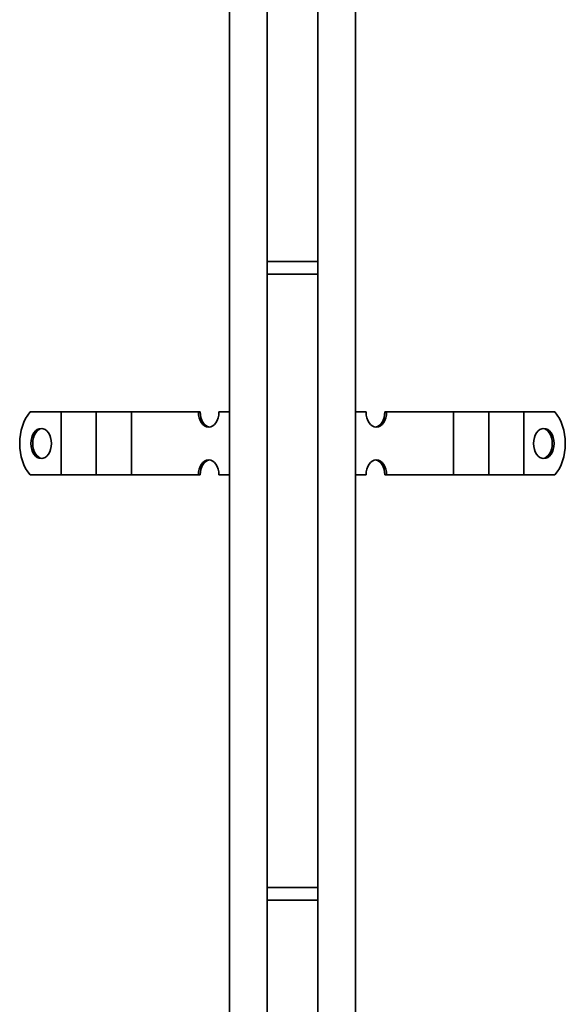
# Model space of a CAD drawing. Header units: millimetres. Extents: x -300186 to 535164, y -28581 to 763383.
# Tile 174 of 256: x 4657 to 4874, y 136429 to 136820. Entities that reach past the tile are written whole.
import ezdxf

# ---------------------------------------------------------------- set-up
doc = ezdxf.new("R2010")
doc.units = ezdxf.units.MM
doc.header["$LTSCALE"] = 10
doc.layers.add('Visible (ISO)', color=7, linetype='Continuous', lineweight=35)

msp = doc.modelspace()

# ---------------------------------------------------------------- linework, layer by layer
at = {"layer": 'Visible (ISO)'}
for p, q in [((4740.571, 135354.339, 159.59), (4740.571, 137714.339, 159.59)), ((4755.571, 137714.339, 159.59), (4755.571, 135354.339, 159.59)), ((4775.571, 135374.339, 159.59), (4775.571, 137714.339, 159.59)), ((4790.571, 137714.339, 159.59), (4790.571, 135389.339, 159.59)), ((4755.571, 136723.589, 159.59), (4775.571, 136723.589, 159.59)), ((4755.571, 136718.589, 159.59), (4775.571, 136718.589, 159.59)), ((4661.37, 136663.839, 159.59), (4672.615, 136663.839, 159.59)), ((4672.615, 136663.839, 159.59), (4673.695, 136663.839, 159.59)), ((4679.968, 136663.839, 159.59), (4673.695, 136663.839, 159.59)), ((4673.695, 136663.839, 159.59), (4673.695, 136638.839, 159.59)), ((4679.968, 136663.839, 159.59), (4683.466, 136663.839, 159.59)), ((4683.466, 136663.839, 159.59), (4687.68, 136663.839, 159.59)), ((4693.953, 136663.839, 159.59), (4687.68, 136663.839, 159.59)), ((4687.68, 136663.839, 159.59), (4687.68, 136638.839, 159.59)), ((4693.953, 136663.839, 159.59), (4697.451, 136663.839, 159.59)), ((4697.451, 136663.839, 159.59), (4701.665, 136663.839, 159.59)), ((4707.938, 136663.839, 159.59), (4701.665, 136663.839, 159.59)), ((4701.665, 136663.839, 159.59), (4701.665, 136638.839, 159.59)), ((4707.938, 136663.839, 159.59), (4711.436, 136663.839, 159.59)), ((4711.436, 136663.839, 159.59), (4714.57, 136663.839, 159.59)), ((4714.57, 136663.839, 159.59), (4728.197, 136663.839, 159.59)), ((4728.197, 136663.839, 159.59), (4728.929, 136663.839, 159.59)), ((4736.381, 136663.839, 159.59), (4740.571, 136663.839, 159.59)), ((4794.761, 136663.839, 159.59), (4790.571, 136663.839, 159.59)), ((4802.214, 136663.839, 159.59), (4802.945, 136663.839, 159.59)), ((4816.573, 136663.839, 159.59), (4802.945, 136663.839, 159.59)), ((4819.707, 136663.839, 159.59), (4816.573, 136663.839, 159.59)), ((4823.205, 136663.839, 159.59), (4819.707, 136663.839, 159.59)), ((4823.205, 136663.839, 159.59), (4829.478, 136663.839, 159.59)), ((4833.692, 136663.839, 159.59), (4829.478, 136663.839, 159.59)), ((4829.478, 136638.839, 159.59), (4829.478, 136663.839, 159.59)), ((4837.19, 136663.839, 159.59), (4833.692, 136663.839, 159.59)), ((4837.19, 136663.839, 159.59), (4843.463, 136663.839, 159.59)), ((4847.677, 136663.839, 159.59), (4843.463, 136663.839, 159.59)), ((4843.463, 136638.839, 159.59), (4843.463, 136663.839, 159.59)), ((4851.175, 136663.839, 159.59), (4847.677, 136663.839, 159.59)), ((4851.175, 136663.839, 159.59), (4857.448, 136663.839, 159.59)), ((4858.528, 136663.839, 159.59), (4857.448, 136663.839, 159.59)), ((4857.448, 136638.839, 159.59), (4857.448, 136663.839, 159.59)), ((4869.773, 136663.839, 159.59), (4858.528, 136663.839, 159.59)), ((4661.37, 136638.839, 159.59), (4672.615, 136638.839, 159.59)), ((4672.615, 136638.839, 159.59), (4673.695, 136638.839, 159.59)), ((4679.968, 136638.839, 159.59), (4673.695, 136638.839, 159.59)), ((4679.968, 136638.839, 159.59), (4683.466, 136638.839, 159.59)), ((4683.466, 136638.839, 159.59), (4687.68, 136638.839, 159.59)), ((4693.953, 136638.839, 159.59), (4687.68, 136638.839, 159.59)), ((4693.953, 136638.839, 159.59), (4697.451, 136638.839, 159.59)), ((4697.451, 136638.839, 159.59), (4701.665, 136638.839, 159.59)), ((4707.938, 136638.839, 159.59), (4701.665, 136638.839, 159.59)), ((4707.938, 136638.839, 159.59), (4711.436, 136638.839, 159.59)), ((4711.436, 136638.839, 159.59), (4714.57, 136638.839, 159.59)), ((4714.57, 136638.839, 159.59), (4728.197, 136638.839, 159.59)), ((4728.929, 136638.839, 159.59), (4728.197, 136638.839, 159.59)), ((4736.381, 136638.839, 159.59), (4740.571, 136638.839, 159.59)), ((4794.761, 136638.839, 159.59), (4790.571, 136638.839, 159.59)), ((4802.945, 136638.839, 159.59), (4802.214, 136638.839, 159.59)), ((4816.573, 136638.839, 159.59), (4802.945, 136638.839, 159.59)), ((4819.707, 136638.839, 159.59), (4816.573, 136638.839, 159.59)), ((4823.205, 136638.839, 159.59), (4819.707, 136638.839, 159.59)), ((4823.205, 136638.839, 159.59), (4829.478, 136638.839, 159.59)), ((4833.692, 136638.839, 159.59), (4829.478, 136638.839, 159.59)), ((4837.19, 136638.839, 159.59), (4833.692, 136638.839, 159.59)), ((4837.19, 136638.839, 159.59), (4843.463, 136638.839, 159.59)), ((4847.677, 136638.839, 159.59), (4843.463, 136638.839, 159.59)), ((4851.175, 136638.839, 159.59), (4847.677, 136638.839, 159.59)), ((4851.175, 136638.839, 159.59), (4857.448, 136638.839, 159.59)), ((4858.528, 136638.839, 159.59), (4857.448, 136638.839, 159.59)), ((4869.773, 136638.839, 159.59), (4858.528, 136638.839, 159.59)), ((4755.571, 136475.089, 159.59), (4775.571, 136475.089, 159.59)), ((4755.571, 136470.089, 159.59), (4775.571, 136470.089, 159.59))]:
    msp.add_line(p, q, dxfattribs=at)
for centre, major_axis, start_param, end_param in [((4668.182, 136651.339, 159.59), (0, -16), 3.8157232, 5.6090548), ((4732.289, 136663.839, 159.59), (0, -6), 4.712389, 7.8539816), ((4733.021, 136663.839, 159.59), (0, -6), 4.712389, 6.1937019), ((4798.853, 136663.839, 159.59), (0, -6), 4.712389, 7.8539816), ((4798.122, 136663.839, 159.59), (0, -6), 0.0894834, 1.5707963), ((4862.961, 136651.339, 159.59), (0, 16), 3.8157232, 5.6090548), ((4666.526, 136651.339, 159.59), (0, 6), 0.0894834, 3.0521092), ((4864.617, 136651.339, 159.59), (0, -6), 0.0894834, 3.0521092), ((4732.289, 136638.839, 159.59), (0, 6), 4.712389, 7.8539816), ((4733.021, 136638.839, 159.59), (0, 6), 0.0894834, 1.5707963), ((4798.853, 136638.839, 159.59), (0, 6), 4.712389, 7.8539816), ((4798.122, 136638.839, 159.59), (0, 6), 4.712389, 6.1937019)]:
    msp.add_ellipse(centre, major_axis=major_axis, ratio=0.6819984, start_param=start_param, end_param=end_param, dxfattribs=at)
for centre, major_axis in [((4665.795, 136651.339, 159.59), (0, -6)), ((4865.348, 136651.339, 159.59), (0, 6))]:
    msp.add_ellipse(centre, major_axis=major_axis, ratio=0.6819984, dxfattribs=at)

doc.saveas('drawing.dxf')
